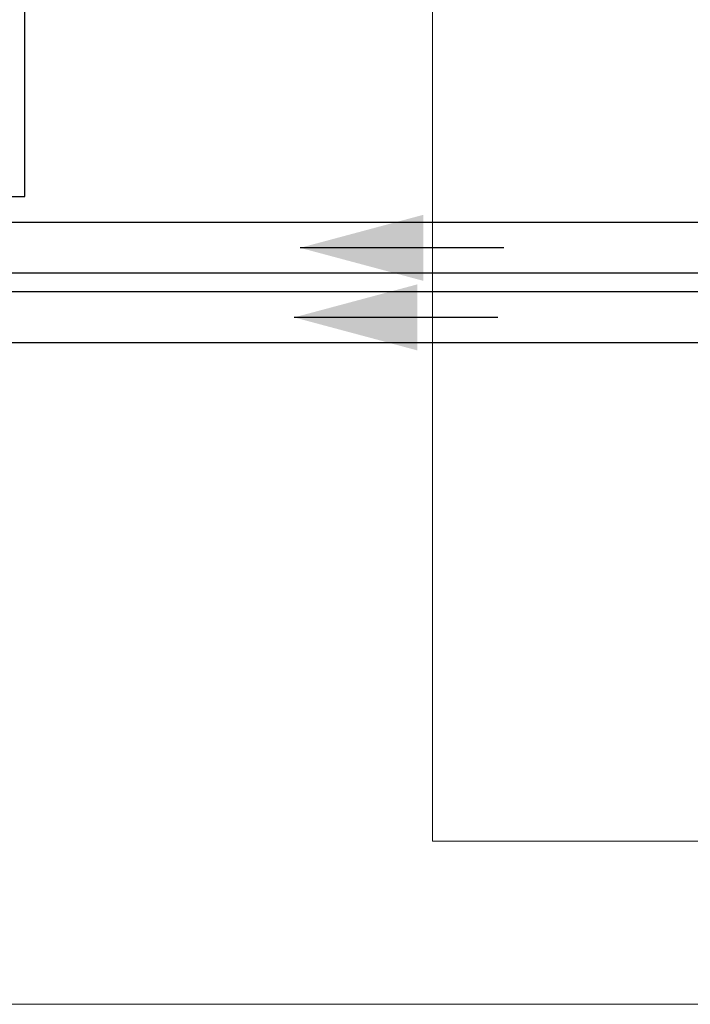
# Model space of a CAD drawing. Header units: millimetres. Extents: x -16331 to -10174, y -4135 to -3584.
# Tile 213 of 256: x -10366.65 to -10365.34, y -3952.34 to -3950.4. Entities that reach past the tile are written whole.
import ezdxf

# ---------------------------------------------------------------- set-up
doc = ezdxf.new("R2010")
doc.units = ezdxf.units.MM
doc.layers.add('A-DETL', color=7, linetype='Continuous', lineweight=5, true_color=0x00a600)
for name, color, linetype in [('A-FLOR', 252, 'Continuous'), ('Simbolos', 7, 'Continuous'), ('TQ-Condutos', 3, 'Continuous'), ('TQ-Sentido conduto', 7, 'Continuous')]:
    doc.layers.add(name, color=color, linetype=linetype)
doc.layers.add('IFC-IfcSlab-Contorno', color=250, linetype='Continuous', lineweight=5)

msp = doc.modelspace()

# ---------------------------------------------------------------- hatches: boundary and pattern name
at = {"layer": 'TQ-Sentido conduto', "linetype": 'Continuous'}
for points in [[(-10366.1046, -3950.8516), (-10365.8631, -3950.9163), (-10365.8631, -3950.7869)], [(-10366.1164, -3950.988), (-10365.8749, -3951.0527), (-10365.8749, -3950.9233)]]:
    msp.add_hatch(color=92, dxfattribs=at).paths.add_polyline_path(points)

# ---------------------------------------------------------------- linework, layer by layer
at = {"layer": 'A-DETL', "linetype": 'Continuous', "lineweight": 5}
msp.add_line((-10364.8449, -3952.3352), (-10376.1649, -3952.3352), dxfattribs=at)
at = {"layer": 'A-FLOR', "lineweight": 5}
for p, q in [((-10365.8449, -3945.4952), (-10365.8449, -3952.0152)), ((-10365.8449, -3952.0152), (-10364.8449, -3952.0152))]:
    msp.add_line(p, q, dxfattribs=at)
at = {"layer": 'IFC-IfcSlab-Contorno', "lineweight": 5}
for p, q in [((-10365.8449, -3946.9152), (-10365.8449, -3952.0152)), ((-10365.8449, -3952.0152), (-10365.4306, -3952.0152)), ((-10365.4306, -3952.0152), (-10365.2918, -3952.0152))]:
    msp.add_line(p, q, dxfattribs=at)
at = {"layer": 'Simbolos'}
msp.add_lwpolyline([(-10366.6449, -3949.9352), (-10367.4609, -3949.9352), (-10367.4609, -3950.7512), (-10366.6449, -3950.7512), (-10366.6449, -3949.9352), (-10366.6449, -3949.9352)], dxfattribs=at)
at = {"layer": 'TQ-Condutos'}
for p, q in [((-10364.1136, -3950.8016), (-10367.8609, -3950.8016)), ((-10364.1136, -3950.9016), (-10367.8609, -3950.9016)), ((-10364.1372, -3950.938), (-10367.8609, -3950.938)), ((-10364.1372, -3951.038), (-10367.8609, -3951.038))]:
    msp.add_line(p, q, dxfattribs=at)
at = {"layer": 'TQ-Sentido conduto'}
for points in [[(-10365.7047, -3950.8516), (-10366.1046, -3950.8516)], [(-10365.7165, -3950.988), (-10366.1164, -3950.988)]]:
    msp.add_lwpolyline(points, dxfattribs=at)

doc.saveas('drawing.dxf')
